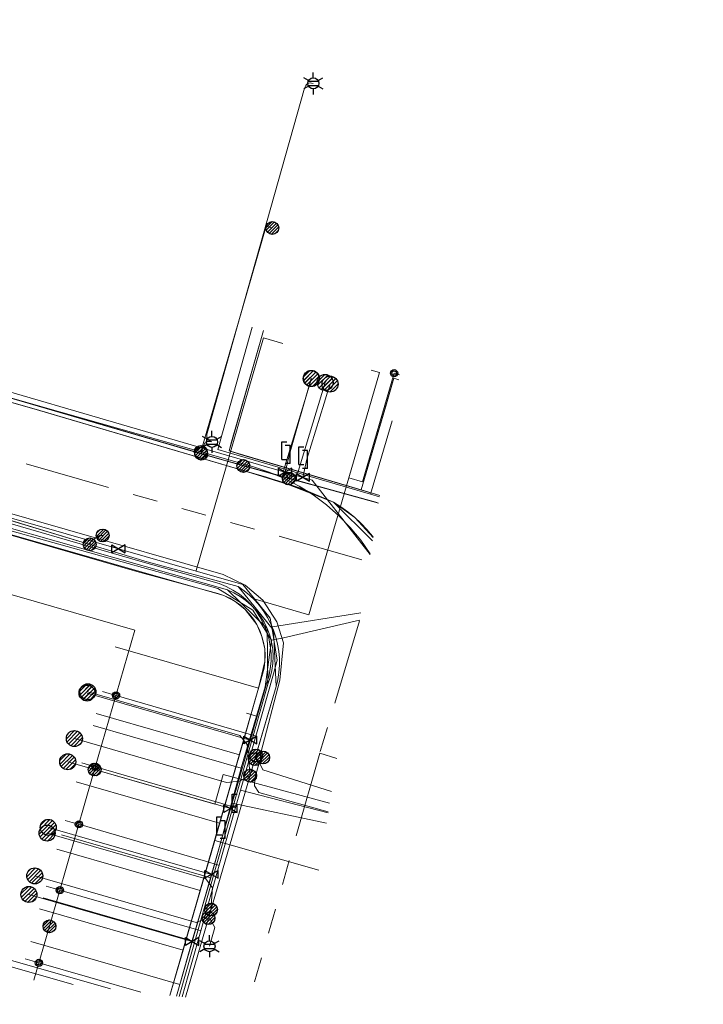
# Model space of a CAD drawing. Header units: metres. Extents: x 197355 to 199157, y 355772 to 356286.
# Tile 245 of 256: x 198973 to 199021, y 355817 to 355886. Entities that reach past the tile are written whole.
import ezdxf
from ezdxf.enums import TextEntityAlignment as Align
from ezdxf.lldxf.tags import DXFTag

# ---------------------------------------------------------------- set-up
doc = ezdxf.new("R2010")
doc.units = ezdxf.units.M
doc.linetypes.add('RI-GWA', pattern=[18.45, 6, -1.8, 1.75, -1.8, 1.75, -1.8, 1.75, -1.8])
for name, color, linetype, lineweight in [('B-WE-KL-DATA_ENEXISNETBEHEERB.V.-G', 90, 'KL-DATA-N', 18), ('B-WE-KL-DATA_HULPSTUK_KPNB.V.-S', 90, 'Continuous', 25), ('B-WE-KL-DATA_KABELBUNDEL_KPNB.V.-G', 90, 'Continuous', 18), ('B-WE-KL-DATA_KABELBUNDEL_ZIGGOB.V.-G', 94, 'Continuous', 18), ('B-WE-KL-DATA_TELECOM_REGGEFIBEROPERATORB.V.-G', 90, 'KL-TELECOM-ALGEMEEN-N', 18), ('B-WE-KL-DATA_TELECOM_ZIGGOB.V.-G', 94, 'KL-TELECOM-ALGEMEEN-N', 18), ('B-WE-KL-ET_LS_ENEXISNETBEHEERB.V.-G', 190, 'KL-LS-N', 18), ('B-WE-KL-ET_LS_HULPSTUK_ENEXISNETBEHEERB.V.-G', 190, 'Continuous', 18), ('B-WE-KL-ET_LS_HULPSTUK_ENEXISNETBEHEERB.V.-S', 190, 'Continuous', 25), ('B-WE-KL-ET_LS_KABELBUNDEL_ENEXISNETBEHEERB.V.-G', 190, 'KL-BUNDEL-N', 18), ('B-WE-KL-ET_MS_ENEXISNETBEHEERB.V.-G', 130, 'KL-MS-N', 18), ('B-WE-KL-GAS_HULPSTUK_ENEXISNETBEHEERB.V.-S', 30, 'Continuous', 25), ('B-WE-KL-GAS_LD_ENEXISNETBEHEERB.V.-G', 50, 'KL-GAS-LD-N', 18), ('B-WE-KL-GAS_LD_HOOFDLEIDING_100 MBAR_PE_ENEXISNETBEHEERB.V.-G', 50, 'KL-GAS-LD-N', 18), ('B-WE-KL-GAS_LD_HOOFDLEIDING_100 MBAR_PVC_ENEXISNETBEHEERB.V.-G', 50, 'KL-GAS-LD-N', 18), ('B-WE-KL-WATER_HULPSTUK_NVWATERLEIDINGMAATSCHAPPIJLIMBURG-S', 170, 'Continuous', 25), ('B-WE-KL-WATER_TRANSPORTLEIDING_NVWATERLEIDINGMAATSCHAPPIJLIMBURG-G', 170, 'KL-WATER-TR-N', 18), ('B-WE-RI-GWA_GEMEENTEROERMOND-G', 30, 'RI-GWA', 18)]:
    doc.layers.add(name, color=color, linetype=linetype, lineweight=lineweight)
doc.styles.add('NLCS-ISO', font='NLCS-ISO.ttf')
doc.styles.get("Standard").update_dxf_attribs({"font": 'isocp.shx'})
doc.linetypes.add('KL-BUNDEL-N', pattern='A,28,-5,[103,NLCS.SHX,S=1.25,R=0,X=0,Y=0],-5,[103,NLCS.SHX,S=1.25,R=0,X=0,Y=0],-5,[103,NLCS.SHX,S=1.25,R=0,X=0,Y=0],-5,[103,NLCS.SHX,S=1.25,R=0,X=0,Y=0],-5', length=53)
tags = doc.linetypes.add('KL-DATA-N', pattern='A,4,-1,[101,NLCS.SHX,S=0.5,R=0,X=0,Y=0],-1,4,-1,["D",Standard,S=1,R=0,X=-0.25,Y=-0.5],-1.5', length=12.5).pattern_tags.tags
tags[18] = DXFTag(74, 10)
tags = doc.linetypes.add('KL-GAS-LD-N', pattern='A,4,-1,[69,NLCS.SHX,S=0.5,R=0,X=0,Y=0],-1,4,-1,["L",Standard,S=1,R=0,X=0.25,Y=-0.5],-2', length=13).pattern_tags.tags
tags[18] = DXFTag(74, 10)
tags = doc.linetypes.add('KL-LS-N', pattern='A,4,-1,[103,NLCS.SHX,S=0.75,R=0,X=0,Y=0],-1,4,-1,["L",Standard,S=1,R=0,X=0,Y=-0.5],-2', length=13).pattern_tags.tags
tags[18] = DXFTag(74, 10)
tags = doc.linetypes.add('KL-MS-N', pattern='A,4,-1,[103,NLCS.SHX,S=0.75,R=0,X=0,Y=0],-1,4,-1,["M",Standard,S=1,R=0,X=0,Y=-0.5],-2', length=13).pattern_tags.tags
tags[18] = DXFTag(74, 10)
doc.linetypes.add('KL-TELECOM-ALGEMEEN-N', pattern='A,7,-1,[101,NLCS.SHX,S=0.5,R=0,X=0,Y=0],-1', length=9)
doc.linetypes.add('KL-WATER-TR-N', pattern='A,7,-0.5,[168,NLCS.SHX,S=0.75,R=0,X=0.75,Y=0],-2,[168,NLCS.SHX,S=0.75,R=0,X=0.75,Y=0],-2', length=11.5)

# ---------------------------------------------------------------- blocks, each defined once
blk = doc.blocks.new('SKL-ET_HULP_MOF-SO')
h = blk.add_hatch()
h.set_pattern_fill('ANSI31', color=256, scale=6, style=0)
h.set_pattern_definition([(45, (-2.25, -126.982), (-0.53033, 0.53033), [])])
edge = h.paths.add_edge_path()
edge.add_arc((0, 0), 2.25, 0, 360)
at = {"linetype": 'Continuous'}
blk.add_circle((0, 0), 2.25, dxfattribs=at)
blk = doc.blocks.new('SKL-WTB_HULP_AANSLUITPUNT-SO')
h = blk.add_hatch()
h.set_pattern_fill('ANSI31', color=256, scale=3, style=0)
h.set_pattern_definition([(45, (-1.125, -63.491), (-0.265165, 0.265165), [])])
edge = h.paths.add_edge_path()
edge.add_arc((0, 0), 1.12, 0, 360)
at = {"linetype": 'Continuous'}
blk.add_circle((0, 0), 1.12, dxfattribs=at)
blk = doc.blocks.new('SKL-WTB_HULP_AFSLUITER-SO')
for p, q in [((2.3, 1.37), (-2.3, -1.37)), ((-2.3, 1.37), (2.3, -1.37)), ((2.3, -1.37), (2.3, 1.37))]:
    blk.add_line(p, q)
at = {"ltscale": 0.1}
blk.add_line((-2.3, -1.37), (-2.3, 1.37), dxfattribs=at)
blk = doc.blocks.new('SKL-WTB_HULP_VERLOOPSTUK-SO')
for p, q in [((-0.539, -0.383), (-0.539, 0.867)), ((-0.539, 0.867), (-0.193, 0.867)), ((0.048, 0.598), (-0.298, 0.598)), ((0.048, -0.652), (0.048, 0.598)), ((-0.539, -0.383), (-0.193, -0.383)), ((0.048, -0.652), (-0.298, -0.652))]:
    blk.add_line(p, q)
blk = doc.blocks.new('SKL-WTB_HULP_EINDKAP-SO')
for p, q in [((0, -0.625), (0, 0.625)), ((0, 0.625), (0.346, 0.625)), ((0, -0.625), (0.346, -0.625))]:
    blk.add_line(p, q)
blk = doc.blocks.new('SKL-ET_HULP_AANSLUITPUNT-SO')
h = blk.add_hatch()
h.set_pattern_fill('ANSI31', color=256, scale=30, style=0)
h.set_pattern_definition([(45, (-11.25, -634.91), (-2.65165, 2.65165), [])])
edge = h.paths.add_edge_path()
edge.add_arc((0, 0), 11.2, 0, 360)
at = {"linetype": 'Continuous'}
blk.add_circle((0, 0), 11.2, dxfattribs=at)
blk = doc.blocks.new('B-SIE-WEG_LICHTMAST-SO')
at = {"ltscale": 0.1}
for p, q in [((0, 0.386), (0, 0.772)), ((-0.334, 0.193), (-0.668, 0.386)), ((0.334, 0.193), (0.668, 0.386)), ((-0.334, -0.193), (-0.668, -0.386)), ((0, -0.386), (0, -0.772)), ((0.334, -0.193), (0.668, -0.386))]:
    blk.add_line(p, q, dxfattribs=at)
at = {"flags": 128}
for points in [[(-0.354, 0.152), (0.354, 0.152)], [(-0.354, -0.152), (0.354, -0.152)]]:
    blk.add_lwpolyline(points, dxfattribs=at)
at = {"ltscale": 0.1}
blk.add_circle((0, 0), 0.386, dxfattribs=at)
at = {"style": 'NLCS-ISO'}
blk.add_attdef('TYPE', text='', height=0.549, dxfattribs=at).set_placement((0, 0.772), align=Align.BOTTOM_CENTER)
blk = doc.blocks.new('SIE-WEG_AFVALBAK_TYPE_01')
for radius in [0.25, 0.156]:
    blk.add_circle((0, 0), radius)

msp = doc.modelspace()

# ---------------------------------------------------------------- linework, layer by layer
at = {"layer": 'B-WE-KL-DATA_ENEXISNETBEHEERB.V.-G', "flags": 128}
msp.add_lwpolyline([(198994.492, 355832.273), (198989.684, 355833.789)], dxfattribs=at)
at = {"layer": 'B-WE-KL-DATA_KABELBUNDEL_KPNB.V.-G', "flags": 128}
for points in [[(198985.336, 355856.066), (198985.336, 355856.067), (198987.947, 355865.08), (198989.915, 355871.877), (198990.342, 355871.756)], [(198883.307, 355865.418), (198884.552, 355865.058), (198901.954, 355860.026), (198904.953, 355859.145), (198905.83, 355862.189), (198906.621, 355864.931), (198980.716, 355843.571), (198977.904, 355833.821), (198977.904, 355833.82)], [(198985.336, 355856.067), (198974.124, 355859.253), (198966.533, 355861.427)], [(198985.336, 355856.067), (198985.336, 355856.067), (198985.657, 355855.976), (198989.027, 355855.019), (198990.126, 355854.655), (198991.193, 355854.205), (198992.22, 355853.671), (198993.201, 355853.056), (198994.13, 355852.365), (198995, 355851.602), (198995.807, 355850.772), (198996.546, 355849.88), (198997.21, 355848.932)], [(198974.738, 355822.841), (198977.904, 355833.82)], [(198994.361, 355831.47), (198989.251, 355832.842), (198986.906, 355833.472), (198986.319, 355831.394), (198977.904, 355833.821), (198977.904, 355833.821)], [(198994.361, 355831.47), (198989.251, 355832.842)], [(198973.648, 355819.061), (198974.738, 355822.841)]]:
    msp.add_lwpolyline(points, dxfattribs=at)
at = {"layer": 'B-WE-KL-DATA_KABELBUNDEL_ZIGGOB.V.-G', "flags": 128}
for points in [[(198952.134, 355865.227), (198974.045, 355858.964), (198990.761, 355854.054), (198992.397, 355853.513), (198994.63, 355852.558), (198996.12, 355851.472), (198997.397, 355850.078)], [(198989.738, 355864.575), (198987.316, 355856.136), (198996.575, 355853.408)], [(198999.199, 355861.125), (198998.863, 355861.223), (198996.575, 355853.408)], [(198989.383, 355839.522), (198989.824, 355841.376), (198989.81, 355842.272), (198989.622, 355843.147), (198989.267, 355843.97), (198988.452, 355845.035), (198987.751, 355845.593), (198986.955, 355846.004), (198954.954, 355855.161)], [(198996.575, 355853.408), (198997.878, 355853.026)], [(198989.383, 355839.522), (198979.342, 355842.417)], [(198989.383, 355839.522), (198988.039, 355834.861)], [(198977.999, 355837.756), (198988.039, 355834.861)], [(198988.039, 355834.861), (198986.654, 355830.057)], [(198976.613, 355832.952), (198986.654, 355830.057)], [(198986.654, 355830.057), (198986.309, 355828.86)], [(198986.309, 355828.86), (198985.296, 355825.349)], [(198986.309, 355828.86), (198993.593, 355826.764)], [(198975.256, 355828.244), (198985.296, 355825.349)], [(198985.296, 355825.349), (198984.091, 355821.169)], [(198974.05, 355824.064), (198984.091, 355821.169)], [(198984.091, 355821.169), (198983.175, 355817.991)]]:
    msp.add_lwpolyline(points, dxfattribs=at)
at = {"layer": 'B-WE-KL-DATA_TELECOM_REGGEFIBEROPERATORB.V.-G', "flags": 128}
for points in [[(198988.945, 355864.799), (198986.687, 355856.822), (198986.52, 355856.242), (198997.231, 355853.115)], [(198997.231, 355853.115), (198997.41, 355853.741), (198998.73, 355858.246)], [(198950.72, 355856.689), (198952.601, 355856.145), (198958.046, 355854.573), (198971.111, 355850.801), (198986.531, 355846.505), (198988.981, 355844.993), (198990.282, 355842.871)], [(198997.231, 355853.115), (198997.862, 355852.931)], [(198990.282, 355842.871), (198991.136, 355843.051), (198996.451, 355844.28)], [(198990.282, 355842.871), (198989.835, 355839.608), (198989.245, 355837.569), (198989.24, 355837.551), (198988.17, 355833.932), (198988.167, 355833.921), (198986.039, 355826.243), (198986.036, 355826.232), (198984.729, 355821.835), (198984.726, 355821.824), (198983.878, 355818.772), (198983.875, 355818.761), (198983.628, 355817.94)], [(198988.167, 355833.921), (198988.17, 355833.932), (198989.24, 355837.551), (198989.245, 355837.569), (198988.527, 355837.762)], [(198988.167, 355833.921), (198977.791, 355836.915)], [(198988.167, 355833.921), (198986.039, 355826.243), (198986.036, 355826.232)], [(198986.036, 355826.232), (198975.579, 355829.247)], [(198986.036, 355826.232), (198984.729, 355821.835), (198984.726, 355821.824)], [(198984.726, 355821.824), (198974.305, 355824.829)], [(198983.875, 355818.761), (198973.425, 355821.775)], [(198984.726, 355821.824), (198983.878, 355818.772), (198983.875, 355818.761)], [(198983.875, 355818.761), (198983.628, 355817.94)]]:
    msp.add_lwpolyline(points, dxfattribs=at)
at = {"layer": 'B-WE-KL-DATA_TELECOM_ZIGGOB.V.-G', "flags": 128}
for points in [[(198993.593, 355826.764), (198986.309, 355828.86), (198989.663, 355840.495), (198989.765, 355840.932), (198989.824, 355841.376), (198989.839, 355841.824), (198989.81, 355842.272), (198989.738, 355842.714), (198989.622, 355843.147), (198989.465, 355843.567), (198989.267, 355843.97), (198989.031, 355844.351), (198988.758, 355844.707), (198988.452, 355845.035), (198988.115, 355845.331), (198987.751, 355845.593), (198987.363, 355845.818), (198986.955, 355846.004), (198986.531, 355846.149), (198980.866, 355847.701), (198954.954, 355855.161), (198949.652, 355856.69), (198953.855, 355871.148), (198962.061, 355897.086), (198964.976, 355912.414), (198973.142, 355935.001), (198973.249, 355935.29), (198973.327, 355935.588), (198973.374, 355935.892), (198973.392, 355936.199), (198973.378, 355936.505), (198973.334, 355936.806), (198973.26, 355937.1), (198973.156, 355937.383), (198973.024, 355937.653), (198972.866, 355937.906), (198972.682, 355938.14), (198972.476, 355938.352), (198972.248, 355938.54), (198972.003, 355938.701), (198971.741, 355938.835), (198971.467, 355938.939), (198981.015, 355998.008), (198993.662, 355995.533), (199002.825, 355993.845), (199006.548, 355993.327), (199008.628, 355993.048), (199010.711, 355992.79), (199012.797, 355992.552), (199014.885, 355992.336), (199016.975, 355992.14), (199019.067, 355991.965), (199020.529, 355991.857)], [(198983.175, 355817.991), (198989.5, 355839.926), (198989.663, 355840.495), (198989.765, 355840.932), (198989.824, 355841.376), (198989.839, 355841.824), (198989.81, 355842.272), (198989.738, 355842.714), (198989.622, 355843.147), (198989.465, 355843.567), (198989.267, 355843.97), (198989.031, 355844.351), (198988.758, 355844.707), (198988.452, 355845.035), (198988.115, 355845.331), (198987.751, 355845.593), (198987.363, 355845.818), (198986.955, 355846.004), (198986.531, 355846.149), (198980.866, 355847.701), (198954.954, 355855.161), (198949.652, 355856.69), (198952.457, 355866.338), (198952.217, 355866.408)], [(198989.738, 355864.575), (198987.447, 355856.604), (198987.316, 355856.136), (198988.123, 355855.886), (198997.878, 355853.026)], [(198999.199, 355861.125), (198998.863, 355861.223), (198998.344, 355859.443), (198996.575, 355853.408), (198997.878, 355853.026)], [(198999.199, 355861.125), (198998.863, 355861.223), (198998.344, 355859.443), (198996.575, 355853.408), (198997.878, 355853.026)], [(198983.175, 355817.991), (198989.383, 355839.522), (198979.342, 355842.417)], [(198983.175, 355817.991), (198988.039, 355834.861), (198977.999, 355837.756)], [(198983.175, 355817.991), (198986.654, 355830.057), (198976.613, 355832.952)], [(198983.175, 355817.991), (198986.309, 355828.86), (198993.593, 355826.764)], [(198983.175, 355817.991), (198985.296, 355825.349), (198975.256, 355828.244)], [(198974.05, 355824.064), (198984.091, 355821.169), (198983.175, 355817.991)]]:
    msp.add_lwpolyline(points, dxfattribs=at)
at = {"layer": 'B-WE-KL-ET_LS_ENEXISNETBEHEERB.V.-G', "flags": 128}
for points in [[(198993.216, 355881.882), (198993.101, 355881.906), (198992.997, 355881.912), (198992.904, 355881.897), (198992.822, 355881.864), (198992.75, 355881.811), (198992.689, 355881.74), (198992.639, 355881.648), (198992.6, 355881.538), (198985.774, 355857.387), (198985.752, 355857.279), (198985.749, 355857.18), (198985.764, 355857.089), (198985.798, 355857.008), (198985.85, 355856.935), (198985.921, 355856.872), (198986.01, 355856.817), (198986.118, 355856.771)], [(198989.127, 355834.548), (198989.202, 355834.805), (198990.613, 355839.638), (198990.729, 355840.125), (198990.806, 355840.62), (198990.843, 355841.119), (198990.84, 355841.62), (198990.798, 355842.118), (198990.716, 355842.612), (198990.595, 355843.098), (198990.436, 355843.573), (198990.24, 355844.033), (198990.007, 355844.477), (198989.74, 355844.9), (198989.44, 355845.301), (198989.11, 355845.677), (198988.75, 355846.025), (198988.364, 355846.344), (198987.954, 355846.631), (198981.575, 355848.375), (198977.557, 355849.59), (198968.101, 355852.448), (198958.356, 355855.394), (198957.936, 355855.521), (198955.846, 355856.153), (198951.426, 355857.427), (198948.581, 355858.247), (198943.997, 355859.569), (198936.679, 355861.679), (198934.986, 355862.167), (198933.354, 355862.637), (198927.383, 355864.358), (198926.458, 355864.625), (198918.084, 355867.04), (198917.93, 355867.084), (198913.837, 355868.264), (198909.148, 355869.616), (198909.119, 355869.624), (198909.03, 355869.65), (198908.998, 355869.659), (198900.43, 355872.138), (198900.228, 355872.197), (198899.856, 355872.305), (198892.827, 355874.339), (198892.674, 355874.383), (198892.363, 355874.473), (198891.402, 355874.751), (198886.146, 355876.271), (198957.936, 355855.521), (198955.846, 355856.153), (198951.426, 355857.427), (198948.581, 355858.247), (198943.997, 355859.569), (198936.679, 355861.679), (198934.986, 355862.167), (198933.354, 355862.637), (198927.383, 355864.358), (198926.458, 355864.625), (198918.084, 355867.04), (198917.93, 355867.084), (198913.837, 355868.264), (198909.148, 355869.616), (198909.119, 355869.624), (198909.03, 355869.65), (198908.998, 355869.659), (198900.43, 355872.138), (198900.228, 355872.197), (198899.856, 355872.305), (198892.827, 355874.339), (198892.674, 355874.383), (198892.363, 355874.473), (198891.402, 355874.751), (198886.146, 355876.271), (198957.936, 355855.521), (198955.846, 355856.153), (198951.426, 355857.427), (198948.581, 355858.247), (198943.997, 355859.569), (198936.679, 355861.679), (198934.986, 355862.167), (198933.354, 355862.637), (198927.383, 355864.358), (198926.458, 355864.625), (198918.084, 355867.04), (198917.93, 355867.084), (198913.837, 355868.264), (198909.148, 355869.616), (198909.119, 355869.624), (198909.03, 355869.65), (198908.998, 355869.659), (198900.43, 355872.138), (198900.228, 355872.197), (198899.856, 355872.305), (198892.827, 355874.339), (198892.674, 355874.383), (198892.363, 355874.473), (198891.402, 355874.751), (198886.146, 355876.271), (198883.094, 355877.155), (198882.964, 355877.183), (198882.838, 355877.227), (198878.856, 355878.38)], [(198985.367, 355855.944), (198963.074, 355862.439), (198955.969, 355864.466)], [(198997.79, 355852.485), (198988.32, 355855.084), (198963.074, 355862.439), (198955.969, 355864.466)], [(198991.499, 355854.211), (198991.138, 355854.747), (198993.086, 355861.22)], [(198991.499, 355854.211), (198992.095, 355854.459), (198994.043, 355860.931)], [(198986.118, 355856.771), (198986.004, 355856.795), (198985.9, 355856.8), (198985.807, 355856.786), (198985.725, 355856.753), (198985.653, 355856.7), (198985.592, 355856.628), (198985.542, 355856.537), (198985.503, 355856.427), (198985.367, 355855.944)], [(198957.936, 355855.521), (198981.575, 355848.375), (198987.954, 355846.631), (198990.436, 355843.573), (198990.613, 355839.638), (198989.127, 355834.548)], [(198997.79, 355852.485), (198988.32, 355855.084), (198985.367, 355855.944)], [(198977.557, 355849.59), (198977.686, 355849.855), (198978.26, 355850.214), (198978.468, 355850.214)], [(198988.79, 355833.395), (198988.596, 355835.563), (198988.071, 355836.199), (198977.428, 355839.265)], [(198988.79, 355833.395), (198988.051, 355833.013), (198987.127, 355832.921), (198976.482, 355835.988)], [(198989.202, 355834.805), (198989.333, 355834.936), (198989.558, 355834.982), (198989.693, 355834.792), (198989.699, 355834.66)], [(198989.127, 355834.548), (198984.256, 355817.87)], [(198989.127, 355834.548), (198984.256, 355817.87)], [(198989.127, 355834.548), (198989.352, 355834.442), (198989.411, 355834.2), (198989.122, 355833.219), (198989.087, 355832.67), (198989.405, 355832.221), (198994.26, 355830.851)], [(198994.26, 355830.851), (198989.405, 355832.221), (198989.087, 355832.67), (198989.122, 355833.219), (198989.411, 355834.2), (198989.352, 355834.442), (198989.127, 355834.548)], [(198986.049, 355824.011), (198986.146, 355825.528), (198985.698, 355826.165), (198974.574, 355829.37)], [(198986.049, 355824.011), (198985.727, 355823.417), (198985.009, 355823.115), (198973.709, 355826.371)], [(198985.874, 355823.412), (198985.98, 355823.382), (198986.324, 355822.763), (198985.946, 355821.443)], [(198976.399, 355818.752), (198971.887, 355820.052)]]:
    msp.add_lwpolyline(points, dxfattribs=at)
at = {"layer": 'B-WE-KL-ET_LS_HULPSTUK_ENEXISNETBEHEERB.V.-G', "flags": 128}
msp.add_lwpolyline([(198989.405, 355832.221), (198994.26, 355830.851)], dxfattribs=at)
at = {"layer": 'B-WE-KL-ET_LS_KABELBUNDEL_ENEXISNETBEHEERB.V.-G', "flags": 128}
for points in [[(198993.216, 355881.882), (198993.101, 355881.906), (198992.997, 355881.912), (198992.904, 355881.897), (198992.822, 355881.864), (198992.75, 355881.811), (198992.689, 355881.74), (198992.639, 355881.648), (198992.6, 355881.538), (198985.774, 355857.387), (198985.752, 355857.279), (198985.749, 355857.18), (198985.764, 355857.089), (198985.798, 355857.008), (198985.85, 355856.935), (198985.921, 355856.872), (198986.01, 355856.817), (198986.118, 355856.771)], [(198985.367, 355855.944), (198963.074, 355862.439), (198955.969, 355864.466)], [(198986.118, 355856.771), (198986.004, 355856.795), (198985.9, 355856.8), (198985.807, 355856.786), (198985.725, 355856.753), (198985.653, 355856.7), (198985.592, 355856.628), (198985.542, 355856.537), (198985.503, 355856.427), (198985.367, 355855.944)], [(198957.936, 355855.521), (198981.575, 355848.375), (198987.954, 355846.631), (198990.436, 355843.573), (198990.613, 355839.638), (198989.127, 355834.548)], [(198989.127, 355834.548), (198984.256, 355817.87)], [(198989.127, 355834.548), (198989.352, 355834.442), (198989.411, 355834.2), (198989.122, 355833.219), (198989.087, 355832.67), (198989.405, 355832.221)], [(198989.405, 355832.221), (198994.26, 355830.851)]]:
    msp.add_lwpolyline(points, dxfattribs=at)
msp.add_lwpolyline([(198997.79, 355852.485), (198997.589, 355852.54), (198997.589, 355852.54), (198991.499, 355854.211), (198991.499, 355854.211), (198988.32, 355855.084), (198988.32, 355855.084), (198985.367, 355855.944), (198985.367, 355855.944), (198997.589, 355852.54), (198997.589, 355852.54), (198997.79, 355852.485)], close=True, dxfattribs=at)
at = {"layer": 'B-WE-KL-ET_MS_ENEXISNETBEHEERB.V.-G', "flags": 128}
for points in [[(198994.492, 355832.273), (198989.684, 355833.789), (198989.503, 355834.195), (198989.551, 355835), (198990.866, 355840.072), (198991.135, 355842.689), (198990.655, 355844.156), (198989.681, 355845.675), (198988.437, 355846.735), (198986.908, 355847.486), (198965.067, 355853.728), (198909.525, 355869.68), (198885.213, 355876.628), (198883.93, 355877.017), (198881.903, 355877.585), (198881.905, 355877.785), (198882.579, 355885.069), (198882.613, 355885.659), (198882.689, 355885.996), (198882.712, 355886.37), (198882.433, 355886.596), (198881.956, 355886.742), (198878.123, 355887.943), (198877.018, 355888.078), (198874.986, 355886.795)], [(198997.4, 355850.099), (198997.353, 355850.164), (198996.964, 355850.63), (198996.547, 355851.072), (198996.103, 355851.488), (198995.634, 355851.875), (198995.143, 355852.232), (198994.63, 355852.558), (198993.058, 355853.194), (198991.467, 355853.779), (198989.858, 355854.314), (198988.233, 355854.796), (198974.057, 355858.96), (198934.101, 355870.381), (198895.088, 355881.663), (198884.119, 355884.987), (198883.533, 355885.142), (198882.934, 355885.268), (198882.324, 355885.367), (198881.705, 355885.437), (198881.077, 355885.479), (198880.442, 355885.492), (198879.802, 355885.477), (198878.478, 355885.387), (198877.802, 355885.373), (198877.133, 355885.391), (198876.471, 355885.441), (198875.888, 355885.513), (198875.314, 355885.609), (198874.75, 355885.731), (198874.197, 355885.878)], [(198997.4, 355850.099), (198997.353, 355850.164), (198996.964, 355850.63), (198996.547, 355851.072), (198996.103, 355851.488), (198995.634, 355851.875), (198995.143, 355852.232), (198994.63, 355852.558), (198993.058, 355853.194), (198991.467, 355853.779), (198989.858, 355854.314), (198988.233, 355854.796), (198974.057, 355858.96), (198934.101, 355870.381), (198895.088, 355881.663), (198884.119, 355884.987), (198883.533, 355885.142), (198882.934, 355885.268), (198882.324, 355885.367), (198881.705, 355885.437), (198881.077, 355885.479), (198880.442, 355885.492), (198879.802, 355885.477), (198878.478, 355885.387), (198877.802, 355885.373), (198877.133, 355885.391), (198876.471, 355885.441), (198875.78, 355885.627), (198874.253, 355886.07)], [(198997.4, 355850.099), (198997.353, 355850.164), (198996.964, 355850.63), (198996.547, 355851.072), (198996.103, 355851.488), (198995.634, 355851.875), (198995.143, 355852.232), (198994.63, 355852.558), (198993.058, 355853.194), (198991.467, 355853.779), (198989.858, 355854.314), (198988.233, 355854.796), (198974.057, 355858.96), (198934.101, 355870.381), (198895.088, 355881.663), (198884.119, 355884.987), (198883.506, 355885.151), (198882.876, 355885.278), (198882.229, 355885.368), (198881.569, 355885.419), (198880.898, 355885.432), (198880.219, 355885.407), (198879.533, 355885.343), (198878.843, 355885.242), (198878.151, 355885.134), (198877.462, 355885.063), (198876.781, 355885.031), (198876.107, 355885.037), (198875.445, 355885.081), (198874.797, 355885.164), (198874.164, 355885.284), (198873.549, 355885.441)], [(198997.4, 355850.099), (198997.353, 355850.164), (198996.964, 355850.63), (198996.547, 355851.072), (198996.103, 355851.488), (198995.634, 355851.875), (198995.143, 355852.232), (198994.63, 355852.558), (198993.058, 355853.194), (198991.467, 355853.779), (198989.858, 355854.314), (198988.233, 355854.796), (198974.057, 355858.96), (198934.101, 355870.381), (198895.088, 355881.663), (198884.119, 355884.987), (198883.534, 355885.118), (198882.927, 355885.204), (198882.3, 355885.247), (198881.657, 355885.245), (198881.002, 355885.199), (198880.337, 355885.109), (198879.665, 355884.975), (198878.991, 355884.798), (198878.329, 355884.632), (198877.669, 355884.509), (198877.016, 355884.43), (198876.372, 355884.396), (198875.741, 355884.405), (198875.126, 355884.459), (198874.531, 355884.557), (198873.958, 355884.698)], [(198884.119, 355884.987), (198895.088, 355881.663), (198934.101, 355870.381), (198974.057, 355858.96), (198988.233, 355854.796), (198991.467, 355853.779), (198994.63, 355852.558), (198997.358, 355849.842)], [(198983.816, 355817.919), (198990.037, 355839.804), (198990.2, 355840.275), (198990.317, 355840.76), (198990.385, 355841.254), (198990.403, 355841.752), (198990.373, 355842.25), (198990.294, 355842.742), (198990.166, 355843.224), (198989.992, 355843.691), (198989.773, 355844.139), (198989.51, 355844.563), (198989.207, 355844.959), (198988.867, 355845.323), (198988.492, 355845.652), (198988.086, 355845.942), (198987.654, 355846.191), (198987.2, 355846.396), (198955.622, 355855.383), (198908.809, 355868.881), (198878.65, 355877.704), (198868.77, 355880.428), (198868.313, 355880.595), (198867.892, 355880.821), (198867.524, 355881.098), (198867.364, 355881.252), (198867.222, 355881.414), (198867.1, 355881.583), (198866.999, 355881.758), (198866.92, 355881.936), (198866.863, 355882.116), (198866.829, 355882.296), (198866.819, 355882.475), (198866.832, 355882.65), (198866.869, 355882.82)], [(198866.463, 355880.416), (198864.732, 355874.365), (198865.433, 355873.003), (198872.132, 355870.616), (198872.584, 355870.859), (198872.873, 355872.072), (198873.583, 355873.969), (198874.845, 355875.602), (198877.134, 355877.157), (198878.715, 355877.648), (198880.048, 355877.85), (198881.903, 355877.585), (198883.93, 355877.017), (198885.213, 355876.628), (198909.525, 355869.68), (198965.067, 355853.728), (198986.908, 355847.486), (198988.437, 355846.735), (198989.681, 355845.675), (198990.655, 355844.156), (198991.135, 355842.689), (198990.866, 355840.072), (198989.551, 355835), (198989.503, 355834.195), (198989.684, 355833.789), (198994.492, 355832.273)], [(198983.816, 355817.919), (198990.037, 355839.804), (198989.992, 355843.691), (198987.2, 355846.396), (198955.622, 355855.383), (198908.809, 355868.881), (198878.65, 355877.704)], [(198989.684, 355833.789), (198989.503, 355834.195), (198989.551, 355835), (198990.866, 355840.072), (198991.135, 355842.689), (198990.655, 355844.156), (198989.681, 355845.675), (198988.437, 355846.735), (198986.908, 355847.486), (198965.067, 355853.728), (198939.466, 355861.081)], [(198994.492, 355832.273), (198989.684, 355833.789)]]:
    msp.add_lwpolyline(points, dxfattribs=at)
at = {"layer": 'B-WE-KL-GAS_LD_ENEXISNETBEHEERB.V.-G', "flags": 128}
for points in [[(198991.545, 355855.918), (198993.075, 355861.201)], [(198992.752, 355855.568), (198993.987, 355859.478), (198994.219, 355860.244), (198994.387, 355860.82)], [(198960.153, 355854.487), (198981.072, 355848.422), (198986.615, 355846.851), (198987.114, 355846.646), (198987.59, 355846.393), (198988.04, 355846.095), (198988.458, 355845.754), (198988.84, 355845.373), (198989.183, 355844.957), (198989.483, 355844.508), (198989.737, 355844.033), (198989.944, 355843.535), (198990.101, 355843.019), (198990.206, 355842.49), (198990.259, 355841.953), (198990.258, 355841.413), (198990.205, 355840.877), (198990.099, 355840.348), (198989.941, 355839.832), (198987.528, 355831.465)], [(198988.803, 355835.887), (198977.368, 355839.18)], [(198987.416, 355831.08), (198976.014, 355834.367)], [(198987.528, 355831.465), (198987.001, 355829.64)], [(198994.131, 355830.062), (198987.528, 355831.465)], [(198986.09, 355826.478), (198974.655, 355829.771)], [(198984.734, 355821.775), (198973.299, 355825.068)], [(198979.01, 355818.459), (198972.009, 355820.477)]]:
    msp.add_lwpolyline(points, dxfattribs=at)
at = {"layer": 'B-WE-KL-GAS_LD_HOOFDLEIDING_100 MBAR_PE_ENEXISNETBEHEERB.V.-G', "flags": 128}
for points in [[(198991.241, 355854.648), (198991.545, 355855.918)], [(198992.489, 355854.284), (198992.752, 355855.568)]]:
    msp.add_lwpolyline(points, dxfattribs=at)
at = {"layer": 'B-WE-KL-GAS_LD_HOOFDLEIDING_100 MBAR_PVC_ENEXISNETBEHEERB.V.-G', "flags": 128}
for points in [[(198997.203, 355848.89), (198993.142, 355854.094), (198956.814, 355864.681)], [(198987.001, 355829.64), (198983.628, 355817.94)]]:
    msp.add_lwpolyline(points, dxfattribs=at)
at = {"layer": 'B-WE-KL-WATER_TRANSPORTLEIDING_NVWATERLEIDINGMAATSCHAPPIJLIMBURG-G', "flags": 128}
for points in [[(198879.652, 355877.615), (198884.892, 355876.351), (198886.172, 355876.042), (198889.618, 355875.054), (198894.141, 355873.758), (198897.63, 355872.758), (198902.917, 355871.243), (198905.191, 355870.591), (198906.343, 355870.261), (198907.229, 355870.007), (198908.244, 355869.716), (198910.856, 355868.968), (198911.959, 355868.652), (198912.153, 355868.596), (198913.161, 355868.307), (198913.465, 355868.22), (198915.083, 355867.756), (198916.765, 355867.274), (198918.227, 355866.855), (198919.968, 355866.356), (198921.284, 355865.979), (198925.193, 355864.859), (198926.042, 355864.616), (198930.705, 355863.28), (198930.928, 355863.216), (198935.414, 355861.929), (198938.039, 355861.178), (198939.73, 355860.693), (198944.505, 355859.325), (198949.311, 355857.948), (198951.658, 355857.275), (198953.734, 355856.68), (198979.569, 355849.277), (198985.006, 355847.719), (198985.438, 355847.595), (198988.271, 355846.783), (198989.097, 355845.777), (198990.201, 355844.43), (198990.304, 355843.799), (198990.682, 355841.472), (198990.417, 355840.533), (198989.185, 355836.164), (198988.114, 355832.364)], [(198985.006, 355847.719), (198985.02, 355847.767), (198989.734, 355864.048), (198991.079, 355863.659)], [(198995.703, 355854.258), (198997.854, 355861.637), (198997.278, 355861.805)], [(198995.703, 355854.258), (198996.663, 355853.979), (198998.876, 355861.582)], [(198998.876, 355861.582), (198999.256, 355861.471)], [(198989.097, 355845.777), (198989.145, 355845.763), (198992.906, 355844.666), (198995.703, 355854.258)], [(198990.304, 355843.799), (198990.353, 355843.807), (198996.535, 355844.796)], [(198978.921, 355839.153), (198978.442, 355839.294)], [(198979.402, 355839.014), (198978.921, 355839.153)], [(198989.185, 355836.164), (198989.137, 355836.178), (198988.225, 355836.444), (198979.402, 355839.014)], [(198977.481, 355834.156), (198977.001, 355834.297)], [(198977.961, 355834.017), (198977.481, 355834.156)], [(198987.774, 355831.158), (198987.726, 355831.172), (198986.814, 355831.438), (198977.961, 355834.017)], [(198988.114, 355832.364), (198987.774, 355831.158), (198986.635, 355827.116), (198986.049, 355825.039), (198985.34, 355822.524), (198984.67, 355820.147), (198984.035, 355817.895)], [(198994.248, 355830.776), (198988.114, 355832.364)], [(198976.317, 355830.121), (198975.837, 355830.259)], [(198976.798, 355829.982), (198976.317, 355830.121)], [(198986.635, 355827.116), (198986.587, 355827.13), (198985.675, 355827.396), (198976.798, 355829.982)], [(198974.987, 355825.509), (198974.507, 355825.648)], [(198975.468, 355825.371), (198974.987, 355825.509)], [(198985.34, 355822.524), (198985.292, 355822.538), (198984.379, 355822.801), (198975.468, 355825.371)], [(198973.519, 355820.416), (198973.038, 355820.555)], [(198973.999, 355820.278), (198973.519, 355820.416)], [(198981.137, 355818.22), (198973.999, 355820.278)]]:
    msp.add_lwpolyline(points, dxfattribs=at)
at = {"layer": 'B-WE-RI-GWA_GEMEENTEROERMOND-G', "flags": 128}
for points in [[(198955.36, 355860.31), (198997.117, 355848.361)], [(198996.442, 355844.225), (198993.666, 355834.955)], [(198993.666, 355834.955), (198988.659, 355817.375)], [(198994.871, 355834.596), (198993.666, 355834.955)]]:
    msp.add_lwpolyline(points, dxfattribs=at)

# ---------------------------------------------------------------- block references
at = {"layer": 'B-WE-KL-DATA_HULPSTUK_KPNB.V.-S', "xscale": 0.2, "yscale": 0.2, "zscale": 0.2}
for p in [(198990.342, 355871.756), (198985.336, 355856.067), (198985.336, 355856.067), (198985.336, 355856.066), (198977.904, 355833.821), (198977.904, 355833.82), (198977.904, 355833.82), (198974.738, 355822.841), (198974.738, 355822.841)]:
    msp.add_blockref('SKL-ET_HULP_MOF-SO', p, dxfattribs=at)
at = {"layer": 'B-WE-KL-ET_LS_HULPSTUK_ENEXISNETBEHEERB.V.-S'}
for p in [(198993.216, 355881.882), (198986.118, 355856.771), (198985.946, 355821.443)]:
    msp.add_blockref('B-SIE-WEG_LICHTMAST-SO', p, dxfattribs=at)
for name, p, xscale, yscale, zscale in [('SKL-ET_HULP_AANSLUITPUNT-SO', (198993.086, 355861.22), 0.05, 0.05, 0.05), ('SKL-ET_HULP_AANSLUITPUNT-SO', (198994.043, 355860.931), 0.05, 0.05, 0.05), ('SKL-ET_HULP_MOF-SO', (198985.367, 355855.944), 0.2, 0.2, 0.2), ('SKL-ET_HULP_MOF-SO', (198988.32, 355855.084), 0.2, 0.2, 0.2), ('SKL-ET_HULP_MOF-SO', (198991.499, 355854.211), 0.2, 0.2, 0.2), ('SKL-ET_HULP_MOF-SO', (198978.468, 355850.214), 0.2, 0.2, 0.2), ('SKL-ET_HULP_MOF-SO', (198977.557, 355849.59), 0.2, 0.2, 0.2), ('SKL-ET_HULP_AANSLUITPUNT-SO', (198977.428, 355839.265), 0.05, 0.05, 0.05), ('SKL-ET_HULP_AANSLUITPUNT-SO', (198976.482, 355835.988), 0.05, 0.05, 0.05), ('SKL-ET_HULP_MOF-SO', (198989.127, 355834.548), 0.2, 0.2, 0.2), ('SKL-ET_HULP_MOF-SO', (198989.127, 355834.548), 0.2, 0.2, 0.2), ('SKL-ET_HULP_MOF-SO', (198989.202, 355834.805), 0.2, 0.2, 0.2), ('SKL-ET_HULP_MOF-SO', (198989.699, 355834.66), 0.2, 0.2, 0.2), ('SKL-ET_HULP_MOF-SO', (198988.79, 355833.395), 0.2, 0.2, 0.2), ('SKL-ET_HULP_AANSLUITPUNT-SO', (198974.574, 355829.37), 0.05, 0.05, 0.05), ('SKL-ET_HULP_AANSLUITPUNT-SO', (198973.709, 355826.371), 0.05, 0.05, 0.05), ('SKL-ET_HULP_MOF-SO', (198986.049, 355824.011), 0.2, 0.2, 0.2), ('SKL-ET_HULP_MOF-SO', (198985.874, 355823.412), 0.2, 0.2, 0.2)]:
    msp.add_blockref(name, p, dxfattribs=dict(at, xscale=xscale, yscale=yscale, zscale=zscale))
at = {"layer": 'B-WE-KL-GAS_HULPSTUK_ENEXISNETBEHEERB.V.-S'}
for name, p, xscale, yscale, zscale in [('SKL-WTB_HULP_AANSLUITPUNT-SO', (198993.075, 355861.201), 0.5, 0.5, 0.5), ('SKL-WTB_HULP_AANSLUITPUNT-SO', (198994.387, 355860.82), 0.5, 0.5, 0.5), ('SKL-WTB_HULP_AFSLUITER-SO', (198991.241, 355854.648), 0.2, 0.2, 0.2), ('SKL-WTB_HULP_AFSLUITER-SO', (198992.489, 355854.284), 0.2, 0.2, 0.2), ('SKL-WTB_HULP_AFSLUITER-SO', (198992.489, 355854.284), 0.2, 0.2, 0.2), ('SKL-WTB_HULP_AANSLUITPUNT-SO', (198977.368, 355839.18), 0.5, 0.5, 0.5), ('SKL-WTB_HULP_AFSLUITER-SO', (198988.803, 355835.887), 0.2, 0.2, 0.2), ('SKL-WTB_HULP_AANSLUITPUNT-SO', (198976.014, 355834.367), 0.5, 0.5, 0.5), ('SKL-WTB_HULP_AFSLUITER-SO', (198987.416, 355831.08), 0.2, 0.2, 0.2), ('SKL-WTB_HULP_AANSLUITPUNT-SO', (198974.655, 355829.771), 0.5, 0.5, 0.5), ('SKL-WTB_HULP_AFSLUITER-SO', (198986.09, 355826.478), 0.2, 0.2, 0.2), ('SKL-WTB_HULP_AANSLUITPUNT-SO', (198973.299, 355825.068), 0.5, 0.5, 0.5), ('SKL-WTB_HULP_AFSLUITER-SO', (198984.734, 355821.775), 0.2, 0.2, 0.2)]:
    msp.add_blockref(name, p, dxfattribs=dict(at, xscale=xscale, yscale=yscale, zscale=zscale))
for name, p in [('SKL-WTB_HULP_VERLOOPSTUK-SO', (198991.545, 355855.918)), ('SKL-WTB_HULP_VERLOOPSTUK-SO', (198992.752, 355855.568)), ('SKL-WTB_HULP_EINDKAP-SO', (198987.528, 355831.465)), ('SKL-WTB_HULP_VERLOOPSTUK-SO', (198987.001, 355829.64))]:
    msp.add_blockref(name, p, dxfattribs=at)
at = {"layer": 'B-WE-KL-WATER_HULPSTUK_NVWATERLEIDINGMAATSCHAPPIJLIMBURG-S'}
for p in [(198998.876, 355861.582), (198979.402, 355839.014), (198977.961, 355834.017), (198976.798, 355829.982), (198975.468, 355825.371), (198973.999, 355820.278)]:
    msp.add_blockref('SIE-WEG_AFVALBAK_TYPE_01', p, dxfattribs=at)
at = {"layer": 'B-WE-KL-WATER_HULPSTUK_NVWATERLEIDINGMAATSCHAPPIJLIMBURG-S', "xscale": 0.2, "yscale": 0.2, "zscale": 0.2}
msp.add_blockref('SKL-WTB_HULP_AFSLUITER-SO', (198979.569, 355849.277), dxfattribs=at)

doc.saveas('drawing.dxf')
